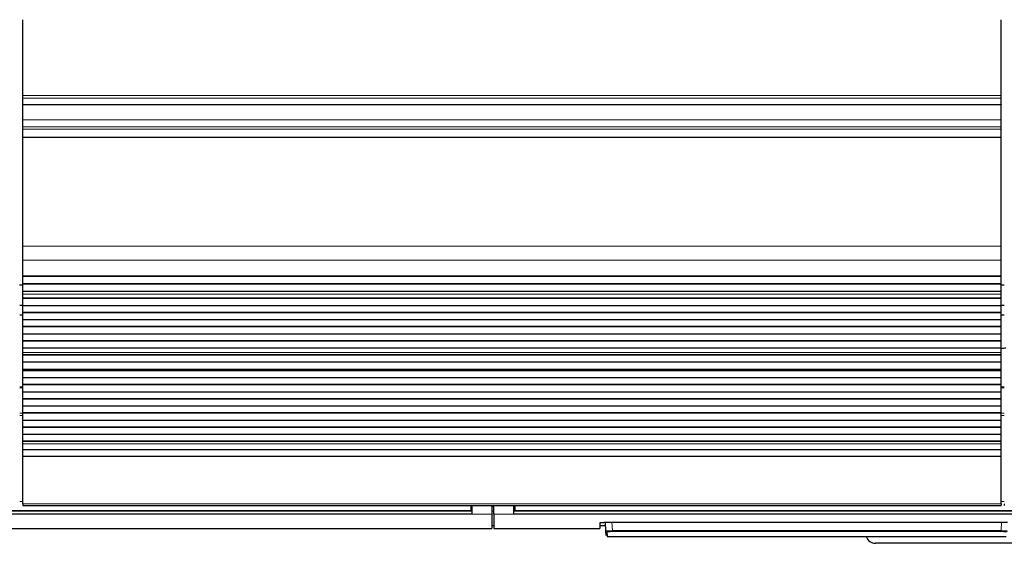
# Model space of a CAD drawing. Header units: inches. Extents: x 0 to 20790, y -12 to 14700.
# Tile 32 of 184: x 3955 to 4938, y 4117 to 4640. Entities that reach past the tile are written whole.
import ezdxf

# ---------------------------------------------------------------- set-up
doc = ezdxf.new("R2010")
doc.units = ezdxf.units.IN
doc.layers.add('1', color=7, linetype='Continuous', true_color=0xffffff)

msp = doc.modelspace()

# ---------------------------------------------------------------- linework, layer by layer
at = {"layer": '1', "color": 2, "linetype": 'Continuous', "lineweight": 25}
for p, q in [((3958.225, 4564.552), (3958.225, 4640.322)), ((4935.225, 4564.552), (4935.225, 4640.322)), ((3958.225, 4561.941), (3958.225, 4564.552)), ((3958.225, 4555.468), (3958.225, 4561.941)), ((4935.225, 4561.941), (4935.225, 4564.552)), ((4935.225, 4555.468), (4935.225, 4561.941)), ((3958.225, 4555.468), (3958.225, 4555.294)), ((4935.225, 4555.294), (3958.225, 4555.294)), ((3958.225, 4540.213), (3958.225, 4555.294)), ((4935.225, 4555.468), (4935.225, 4555.294)), ((4935.225, 4540.213), (4935.225, 4555.294)), ((3958.225, 4533.226), (3958.225, 4540.213)), ((3958.225, 4530.982), (3958.225, 4533.226)), ((4935.225, 4533.226), (4935.225, 4540.213)), ((4935.225, 4530.982), (4935.225, 4533.226)), ((3958.225, 4523.004), (3958.225, 4530.982)), ((3958.225, 4522.558), (3958.225, 4523.004)), ((3958.225, 4414.178), (3958.225, 4522.558)), ((4935.225, 4523.004), (4935.225, 4530.982)), ((4935.225, 4522.558), (4935.225, 4523.004)), ((4935.225, 4414.178), (4935.225, 4522.558)), ((3958.225, 4400.036), (3958.225, 4414.178)), ((4935.225, 4400.036), (4935.225, 4414.178)), ((3958.225, 4384.553), (3958.225, 4400.036)), ((4935.225, 4384.553), (4935.225, 4400.036)), ((3958.225, 4384.465), (3958.225, 4384.553)), ((3958.225, 4384.465), (4935.225, 4384.465)), ((3958.225, 4383.92), (3958.225, 4384.465)), ((4935.225, 4384.465), (4935.225, 4384.553)), ((4935.225, 4383.92), (4935.225, 4384.465)), ((3958.224, 4375.301), (3955.173, 4375.301)), ((3958.225, 4376.398), (3958.225, 4383.92)), ((4935.225, 4383.92), (3958.225, 4383.92)), ((3958.225, 4376.044), (3958.225, 4376.398)), ((4935.225, 4376.398), (3958.225, 4376.398)), ((3958.225, 4368.839), (3958.225, 4376.044)), ((4935.225, 4376.044), (3958.225, 4376.044)), ((4938.212, 4375.301), (4935.16, 4375.301)), ((4935.225, 4376.398), (4935.225, 4383.92)), ((4935.225, 4376.044), (4935.225, 4376.398)), ((4935.225, 4368.839), (4935.225, 4376.044)), ((3958.225, 4368.832), (3958.225, 4368.839)), ((4935.225, 4368.839), (3958.225, 4368.839)), ((3958.225, 4366.288), (3958.225, 4368.832)), ((4935.225, 4368.832), (3958.225, 4368.832)), ((3958.225, 4366.261), (3958.225, 4366.288)), ((3958.225, 4362.067), (3958.225, 4366.261)), ((4935.225, 4368.832), (4935.225, 4368.839)), ((4935.225, 4366.288), (4935.225, 4368.832)), ((4935.225, 4366.261), (4935.225, 4366.288)), ((4935.225, 4362.067), (4935.225, 4366.261)), ((3955.23, 4355.301), (3958.23, 4355.301)), ((3958.225, 4361.713), (3958.225, 4362.067)), ((4935.225, 4362.067), (3958.225, 4362.067)), ((3958.225, 4354.642), (3958.225, 4361.713)), ((4935.225, 4361.713), (3958.225, 4361.713)), ((4935.225, 4361.713), (4935.225, 4362.067)), ((4935.225, 4354.642), (4935.225, 4361.713)), ((4935.23, 4355.301), (4938.23, 4355.301)), ((3958.225, 4345.301), (3955.223, 4345.301)), ((3958.225, 4347.925), (3958.225, 4354.642)), ((4935.225, 4354.642), (3958.225, 4354.642)), ((3958.225, 4347.571), (3958.225, 4347.925)), ((4935.225, 4347.925), (3958.225, 4347.925)), ((3958.225, 4340.5), (3958.225, 4347.571)), ((4935.225, 4347.571), (3958.225, 4347.571)), ((4938.225, 4345.301), (4935.223, 4345.301)), ((4935.225, 4347.925), (4935.225, 4354.642)), ((4935.225, 4347.571), (4935.225, 4347.925)), ((4935.225, 4340.5), (4935.225, 4347.571)), ((3958.225, 4333.783), (3958.225, 4340.5)), ((4935.225, 4340.5), (3958.225, 4340.5)), ((4935.225, 4333.783), (4935.225, 4340.5)), ((3958.225, 4333.429), (3958.225, 4333.783)), ((4935.225, 4333.783), (3958.225, 4333.783)), ((3958.225, 4326.358), (3958.225, 4333.429)), ((4935.225, 4333.429), (3958.225, 4333.429)), ((3958.225, 4319.641), (3958.225, 4326.358)), ((4935.225, 4326.358), (3958.225, 4326.358)), ((4935.225, 4333.429), (4935.225, 4333.783)), ((4935.225, 4326.358), (4935.225, 4333.429)), ((4935.225, 4319.641), (4935.225, 4326.358)), ((4935.225, 4319.641), (3958.225, 4319.641)), ((3958.225, 4319.287), (3958.225, 4319.641)), ((4935.225, 4319.287), (3958.225, 4319.287)), ((3958.225, 4312.216), (3958.225, 4319.287)), ((4935.225, 4319.287), (4935.225, 4319.641)), ((4935.225, 4312.216), (4935.225, 4319.287)), ((4935.225, 4312.216), (3958.225, 4312.216)), ((3958.225, 4308.022), (3958.225, 4312.216)), ((3958.225, 4307.995), (3958.225, 4308.022)), ((3958.225, 4305.547), (3958.225, 4307.995)), ((3958.225, 4305.194), (3958.225, 4305.547)), ((4935.225, 4305.547), (3958.225, 4305.547)), ((4935.225, 4308.022), (4935.225, 4312.216)), ((4935.225, 4307.995), (4935.225, 4308.022)), ((4935.225, 4305.547), (4935.225, 4307.995)), ((4935.225, 4305.194), (4935.225, 4305.547)), ((3958.225, 4298.259), (3958.225, 4305.194)), ((4935.225, 4305.194), (3958.225, 4305.194)), ((3958.225, 4291.028), (3958.225, 4298.259)), ((4935.225, 4298.259), (3958.225, 4298.259)), ((4935.225, 4298.259), (4935.225, 4305.194)), ((4935.225, 4291.028), (4935.225, 4298.259)), ((3958.225, 4290.892), (3958.225, 4291.028)), ((4935.225, 4291.028), (3958.225, 4291.028)), ((3958.225, 4290.892), (4935.225, 4290.892)), ((3958.225, 4290.225), (3958.225, 4290.891)), ((3958.225, 4289.588), (3958.225, 4290.225)), ((4935.225, 4290.225), (3958.225, 4290.225)), ((3958.225, 4282.517), (3958.225, 4289.588)), ((4935.225, 4289.588), (3958.225, 4289.588)), ((4935.225, 4290.892), (4935.225, 4291.028)), ((4935.225, 4290.225), (4935.225, 4290.891)), ((4935.225, 4289.588), (4935.225, 4290.225)), ((4935.225, 4282.517), (4935.225, 4289.588)), ((3958.225, 4275.8), (3958.225, 4282.517)), ((4935.225, 4282.517), (3958.225, 4282.517)), ((4935.225, 4275.8), (4935.225, 4282.517)), ((3958.228, 4273.414), (3955.225, 4273.414)), ((3958.225, 4275.446), (3958.225, 4275.8)), ((4935.225, 4275.8), (3958.225, 4275.8)), ((3958.225, 4268.375), (3958.225, 4275.446)), ((4935.225, 4275.446), (3958.225, 4275.446)), ((3958.225, 4261.658), (3958.225, 4268.375)), ((4935.225, 4268.375), (3958.225, 4268.375)), ((4938.219, 4273.414), (4935.222, 4273.414)), ((4935.225, 4275.446), (4935.225, 4275.8)), ((4935.225, 4268.375), (4935.225, 4275.446)), ((4935.225, 4261.658), (4935.225, 4268.375)), ((3958.225, 4261.304), (3958.225, 4261.658)), ((4935.225, 4261.658), (3958.225, 4261.658)), ((3958.225, 4254.233), (3958.225, 4261.304)), ((4935.225, 4261.304), (3958.225, 4261.304)), ((4935.225, 4261.304), (4935.225, 4261.658)), ((4935.225, 4254.233), (4935.225, 4261.304)), ((3958.225, 4247.516), (3958.225, 4254.233)), ((4935.225, 4254.233), (3958.225, 4254.233)), ((3958.225, 4247.162), (3958.225, 4247.516)), ((4935.225, 4247.516), (3958.225, 4247.516)), ((3958.225, 4240.091), (3958.225, 4247.162)), ((4935.225, 4247.162), (3958.225, 4247.162)), ((4935.225, 4247.516), (4935.225, 4254.233)), ((4935.225, 4247.162), (4935.225, 4247.516)), ((4935.225, 4240.091), (4935.225, 4247.162)), ((3958.225, 4233.373), (3958.225, 4240.091)), ((4935.225, 4240.091), (3958.225, 4240.091)), ((4935.225, 4233.373), (4935.225, 4240.091)), ((3958.225, 4233.02), (3958.225, 4233.373)), ((4935.225, 4233.373), (3958.225, 4233.373)), ((3958.225, 4225.949), (3958.225, 4233.02)), ((4935.225, 4233.02), (3958.225, 4233.02)), ((4935.225, 4233.02), (4935.225, 4233.373)), ((4935.225, 4225.949), (4935.225, 4233.02)), ((3958.225, 4219.231), (3958.225, 4225.949)), ((4935.225, 4225.949), (3958.225, 4225.949)), ((3958.225, 4218.878), (3958.225, 4219.231)), ((4935.225, 4219.231), (3958.225, 4219.231)), ((3958.225, 4216.604), (3958.225, 4218.878)), ((4935.225, 4218.878), (3958.225, 4218.878)), ((4935.225, 4219.231), (4935.225, 4225.949)), ((4935.225, 4218.878), (4935.225, 4219.231)), ((4935.225, 4216.604), (4935.225, 4218.878)), ((3958.225, 4210.746), (3958.225, 4216.604)), ((3958.225, 4203.85), (3958.225, 4210.746)), ((4935.225, 4210.746), (3958.225, 4210.746)), ((4935.225, 4210.746), (4935.225, 4216.604)), ((4935.225, 4203.85), (4935.225, 4210.746)), ((3958.225, 4156.885), (3958.225, 4203.85)), ((4935.225, 4203.85), (3958.225, 4203.85)), ((4935.225, 4156.885), (4935.225, 4203.85)), ((4405.475, 4149.377), (3822.475, 4149.377)), ((3958.225, 4156.885), (3958.225, 4155.151)), ((3958.225, 4155.151), (4935.225, 4155.151)), ((4405.475, 4155.151), (4405.475, 4150.167)), ((4405.475, 4150.167), (4405.475, 4149.377)), ((4406.475, 4155.151), (4406.475, 4146.302)), ((4426.475, 4155.151), (4426.475, 4146.302)), ((4428.475, 4146.302), (4428.475, 4155.151)), ((4448.475, 4146.302), (4448.475, 4155.151)), ((4449.475, 4155.151), (4449.475, 4150.167)), ((4449.475, 4150.167), (4449.475, 4149.377)), ((5032.475, 4149.377), (4449.475, 4149.377)), ((4935.225, 4156.885), (4935.225, 4155.151)), ((4938.225, 4156.885), (4938.225, 4155.151)), ((4406.475, 4146.302), (3821.475, 4146.302)), ((4426.475, 4146.302), (4426.475, 4132.064)), ((4428.475, 4146.302), (4428.475, 4132.064)), ((5033.475, 4146.302), (4448.475, 4146.302)), ((3801.475, 4132.064), (4426.475, 4132.064)), ((4426.475, 4135.064), (4428.475, 4135.064)), ((4428.475, 4132.064), (4534.475, 4132.064)), ((4534.475, 4137.773), (4534.475, 4132.064)), ((4534.475, 4135.064), (4540.187, 4135.064)), ((4539.475, 4138.27), (4941.475, 4138.27)), ((4540.481, 4129.457), (4540.019, 4138.27)), ((4540.705, 4125.172), (4540.481, 4129.457)), ((4541.479, 4128.513), (4541.704, 4124.224)), ((4541.704, 4124.224), (4940.246, 4124.224)), ((5089.725, 4117.301), (4809.725, 4117.301))]:
    msp.add_line(p, q, dxfattribs=at)
at = {"layer": '1', "color": 110, "linetype": 'Continuous', "lineweight": 13}
for p, q in [((4935.225, 4564.552), (3958.225, 4564.552)), ((4935.225, 4561.941), (3958.225, 4561.941)), ((4935.225, 4555.468), (3958.225, 4555.468)), ((4935.225, 4540.213), (3958.225, 4540.213)), ((4935.225, 4533.226), (3958.225, 4533.226)), ((4935.225, 4530.982), (3958.225, 4530.982)), ((4935.225, 4523.004), (3958.225, 4523.004)), ((4935.225, 4522.558), (3958.225, 4522.558)), ((4935.225, 4414.178), (3958.225, 4414.178)), ((4935.225, 4400.036), (3958.225, 4400.036)), ((4935.225, 4384.553), (3958.225, 4384.553)), ((4935.225, 4366.288), (3958.225, 4366.288)), ((4935.225, 4366.261), (3958.225, 4366.261)), ((4935.225, 4308.022), (3958.225, 4308.022)), ((4935.225, 4307.995), (3958.225, 4307.995)), ((3958.228, 4272.76), (3955.225, 4272.76)), ((4938.219, 4272.76), (4935.222, 4272.76)), ((3958.228, 4247.286), (3955.225, 4247.286)), ((4938.219, 4247.286), (4935.222, 4247.286)), ((3958.228, 4244.941), (3955.225, 4244.941)), ((4938.219, 4244.941), (4935.222, 4244.941)), ((4935.225, 4216.604), (3958.225, 4216.604)), ((3958.232, 4159.134), (3955.226, 4159.134)), ((4938.22, 4159.134), (4935.223, 4159.134)), ((4935.225, 4156.885), (3958.225, 4156.885)), ((4406.475, 4154.177), (4405.469, 4154.177)), ((4428.475, 4154.177), (4426.475, 4154.177)), ((4449.48, 4154.177), (4448.475, 4154.177)), ((4426.475, 4146.302), (4406.475, 4146.302)), ((4448.475, 4146.302), (4428.475, 4146.302)), ((4546.51, 4138.27), (4546.947, 4129.938)), ((4546.947, 4129.938), (4546.947, 4128.994)), ((4546.947, 4129.938), (4935.003, 4129.938)), ((4935.003, 4128.994), (4546.947, 4128.994)), ((4935.003, 4129.938), (4935.44, 4138.27)), ((4935.003, 4129.938), (4935.003, 4128.994))]:
    msp.add_line(p, q, dxfattribs=at)
at = {"layer": '1', "color": 2, "linetype": 'Continuous', "lineweight": 25}
for centre, radius, start, end in [((4949.725, 4225.301), 87.5, 96.62625, 99.534375), ((4809.725, 4127.301), 10, 197.918437, 270)]:
    msp.add_arc(centre, radius, start, end, dxfattribs=at)
at = {"layer": '1', "color": 110, "linetype": 'Continuous', "lineweight": 13}
msp.add_ellipse((4541.479, 4129.51), major_axis=(0.999, 0.052), ratio=0.9964159, start_param=3.1415927, end_param=4.6602164, dxfattribs=at)
at = {"layer": '1', "color": 2, "linetype": 'Continuous', "lineweight": 25}
for points in [[(4406.475, 4149.266), (3821.475, 4149.266)], [(5033.475, 4149.266), (4448.475, 4149.266)]]:
    msp.add_open_spline(points, degree=1, dxfattribs=at)
at = {"layer": '1', "color": 110, "linetype": 'Continuous', "lineweight": 13}
for points, degree in [([(4405.475, 4150.167), (3822.475, 4150.167)], 1), ([(4426.475, 4149.266), (4427.142, 4149.266), (4427.808, 4149.266), (4428.475, 4149.266)], 3), ([(5032.475, 4150.167), (4449.475, 4150.167)], 1)]:
    msp.add_open_spline(points, degree=degree, dxfattribs=at)
at = {"layer": '1', "color": 2, "linetype": 'Continuous', "lineweight": 25}
msp.add_open_spline([(4534.475, 4137.773), (4534.475, 4137.789), (4534.483, 4137.805), (4534.515, 4137.837), (4534.563, 4137.868), (4534.642, 4137.899), (4534.701, 4137.919), (4534.714, 4137.922), (4534.74, 4137.93), (4534.753, 4137.934), (4534.795, 4137.945), (4534.824, 4137.953), (4534.918, 4137.975), (4535.058, 4138.005), (4535.225, 4138.032), (4535.361, 4138.053), (4535.408, 4138.059), (4535.481, 4138.069), (4535.506, 4138.073), (4535.557, 4138.079), (4535.582, 4138.082), (4535.713, 4138.098), (4535.823, 4138.11), (4536.053, 4138.133), (4536.294, 4138.155), (4536.557, 4138.175), (4536.727, 4138.187), (4536.762, 4138.189), (4536.831, 4138.193), (4536.866, 4138.195), (4536.972, 4138.202), (4537.044, 4138.206), (4537.26, 4138.218), (4537.554, 4138.232), (4537.861, 4138.243), (4538.096, 4138.25), (4538.174, 4138.252), (4538.334, 4138.256), (4538.415, 4138.258), (4538.657, 4138.263), (4538.982, 4138.268), (4539.31, 4138.27), (4539.475, 4138.27)], degree=3, knots=[0, 0, 0, 0, 0.0625, 0.0625, 0.125, 0.1875, 0.1875, 0.203125, 0.203125, 0.21875, 0.21875, 0.25, 0.25, 0.3125, 0.375, 0.375, 0.40625, 0.40625, 0.421875, 0.421875, 0.4375, 0.4375, 0.5, 0.5, 0.5625, 0.625, 0.625, 0.640625, 0.640625, 0.65625, 0.65625, 0.6875, 0.6875, 0.75, 0.8125, 0.8125, 0.84375, 0.84375, 0.875, 0.875, 0.9375, 1, 1, 1, 1], dxfattribs=at)
at = {"layer": '1', "color": 110, "linetype": 'Continuous', "lineweight": 13}
for points, knots in [([(4546.947, 4129.938), (4546.732, 4129.936), (4546.305, 4129.931), (4545.882, 4129.924), (4545.619, 4129.918), (4545.566, 4129.917), (4545.462, 4129.914), (4545.306, 4129.911), (4545.153, 4129.906), (4544.848, 4129.898), (4544.45, 4129.885), (4544.067, 4129.869), (4543.833, 4129.859), (4543.786, 4129.857), (4543.693, 4129.853), (4543.647, 4129.85), (4543.51, 4129.844), (4543.42, 4129.839), (4543.155, 4129.825), (4542.816, 4129.805), (4542.504, 4129.784), (4542.281, 4129.767), (4542.208, 4129.761), (4542.101, 4129.752), (4542.066, 4129.749), (4541.997, 4129.743), (4541.963, 4129.74), (4541.794, 4129.725), (4541.669, 4129.713), (4541.436, 4129.688), (4541.221, 4129.662), (4541.042, 4129.635), (4540.942, 4129.618), (4540.923, 4129.615), (4540.885, 4129.608), (4540.866, 4129.605), (4540.813, 4129.594), (4540.781, 4129.588), (4540.69, 4129.567), (4540.59, 4129.54), (4540.53, 4129.512), (4540.49, 4129.485), (4540.48, 4129.471), (4540.481, 4129.457)], [0, 0, 0, 0, 0.0625, 0.125, 0.125, 0.140625, 0.140625, 0.15625, 0.1875, 0.1875, 0.25, 0.3125, 0.3125, 0.328125, 0.328125, 0.34375, 0.34375, 0.375, 0.375, 0.4375, 0.5, 0.5, 0.53125, 0.53125, 0.546875, 0.546875, 0.5625, 0.5625, 0.625, 0.625, 0.6875, 0.75, 0.75, 0.765625, 0.765625, 0.78125, 0.78125, 0.8125, 0.8125, 0.875, 0.9375, 0.9375, 1, 1, 1, 1]), ([(4546.947, 4128.994), (4546.765, 4128.994), (4546.403, 4128.993), (4546.044, 4128.988), (4545.822, 4128.984), (4545.777, 4128.983), (4545.689, 4128.981), (4545.645, 4128.98), (4545.513, 4128.977), (4545.427, 4128.975), (4545.169, 4128.968), (4544.832, 4128.957), (4544.508, 4128.943), (4544.309, 4128.934), (4544.27, 4128.932), (4544.191, 4128.928), (4544.152, 4128.926), (4544.036, 4128.92), (4543.96, 4128.915), (4543.736, 4128.902), (4543.449, 4128.883), (4543.185, 4128.861), (4542.996, 4128.844), (4542.904, 4128.836), (4542.815, 4128.827), (4542.757, 4128.821), (4542.728, 4128.818), (4542.586, 4128.802), (4542.48, 4128.789), (4542.283, 4128.763), (4542.102, 4128.736), (4541.951, 4128.708), (4541.867, 4128.69), (4541.85, 4128.686), (4541.818, 4128.679), (4541.803, 4128.675), (4541.758, 4128.664), (4541.731, 4128.657), (4541.655, 4128.635), (4541.57, 4128.605), (4541.52, 4128.574), (4541.495, 4128.552), (4541.486, 4128.54), (4541.481, 4128.529), (4541.48, 4128.521), (4541.479, 4128.517), (4541.479, 4128.513)], [0, 0, 0, 0, 0.0625, 0.125, 0.125, 0.140625, 0.140625, 0.15625, 0.15625, 0.1875, 0.1875, 0.25, 0.3125, 0.3125, 0.328125, 0.328125, 0.34375, 0.34375, 0.375, 0.375, 0.4375, 0.5, 0.5, 0.53125, 0.546875, 0.546875, 0.5625, 0.5625, 0.625, 0.625, 0.6875, 0.75, 0.75, 0.765625, 0.765625, 0.78125, 0.78125, 0.8125, 0.8125, 0.875, 0.9375, 0.9375, 0.96875, 0.984375, 0.984375, 1, 1, 1, 1]), ([(4941.469, 4129.457), (4941.47, 4129.471), (4941.45, 4129.499), (4941.389, 4129.526), (4941.338, 4129.544), (4941.327, 4129.547), (4941.304, 4129.554), (4941.268, 4129.564), (4941.226, 4129.575), (4941.135, 4129.595), (4940.994, 4129.622), (4940.815, 4129.649), (4940.666, 4129.669), (4940.614, 4129.675), (4940.532, 4129.685), (4940.505, 4129.688), (4940.448, 4129.695), (4940.419, 4129.698), (4940.272, 4129.714), (4940.021, 4129.738), (4939.739, 4129.762), (4939.515, 4129.778), (4939.438, 4129.784), (4939.32, 4129.792), (4939.28, 4129.795), (4939.2, 4129.8), (4939.159, 4129.803), (4938.953, 4129.816), (4938.782, 4129.826), (4938.43, 4129.844), (4938.249, 4129.853), (4937.876, 4129.87), (4937.685, 4129.877), (4937.438, 4129.886), (4937.389, 4129.888), (4937.289, 4129.891), (4937.238, 4129.893), (4937.087, 4129.898), (4936.986, 4129.901), (4936.681, 4129.91), (4936.271, 4129.92), (4935.853, 4129.928), (4935.431, 4129.934), (4935.218, 4129.936), (4935.003, 4129.938)], [0, 0, 0, 0, 0.0625, 0.125, 0.125, 0.140625, 0.140625, 0.15625, 0.1875, 0.1875, 0.25, 0.3125, 0.3125, 0.34375, 0.34375, 0.359375, 0.359375, 0.375, 0.375, 0.4375, 0.5, 0.5, 0.53125, 0.53125, 0.546875, 0.546875, 0.5625, 0.5625, 0.625, 0.625, 0.6875, 0.6875, 0.75, 0.75, 0.765625, 0.765625, 0.78125, 0.78125, 0.8125, 0.8125, 0.875, 0.9375, 0.9375, 1, 1, 1, 1]), ([(4935.003, 4128.994), (4935.094, 4128.994), (4935.185, 4128.994), (4935.366, 4128.993), (4935.456, 4128.993), (4935.725, 4128.99), (4936.08, 4128.986), (4936.428, 4128.978), (4936.686, 4128.971), (4936.772, 4128.968), (4936.9, 4128.964), (4936.943, 4128.963), (4937.027, 4128.96), (4937.069, 4128.958), (4937.278, 4128.95), (4937.44, 4128.943), (4937.755, 4128.928), (4937.908, 4128.92), (4938.206, 4128.902), (4938.35, 4128.893), (4938.524, 4128.88), (4938.559, 4128.877), (4938.627, 4128.872), (4938.728, 4128.864), (4938.825, 4128.856), (4939.014, 4128.839), (4939.253, 4128.815), (4939.464, 4128.79), (4939.588, 4128.774), (4939.612, 4128.77), (4939.66, 4128.764), (4939.684, 4128.76), (4939.753, 4128.75), (4939.797, 4128.743), (4939.922, 4128.722), (4940.073, 4128.694), (4940.191, 4128.665), (4940.267, 4128.643), (4940.291, 4128.635), (4940.323, 4128.624), (4940.333, 4128.62), (4940.352, 4128.613), (4940.361, 4128.609), (4940.404, 4128.59), (4940.455, 4128.559), (4940.471, 4128.529), (4940.47, 4128.513)], [0, 0, 0, 0, 0.03125, 0.03125, 0.0625, 0.0625, 0.125, 0.1875, 0.1875, 0.21875, 0.21875, 0.234375, 0.234375, 0.25, 0.25, 0.3125, 0.3125, 0.375, 0.375, 0.4375, 0.4375, 0.453125, 0.453125, 0.46875, 0.5, 0.5, 0.5625, 0.625, 0.625, 0.640625, 0.640625, 0.65625, 0.65625, 0.6875, 0.6875, 0.75, 0.8125, 0.8125, 0.84375, 0.84375, 0.859375, 0.859375, 0.875, 0.875, 0.9375, 1, 1, 1, 1])]:
    msp.add_open_spline(points, degree=3, knots=knots, dxfattribs=at)

doc.saveas('drawing.dxf')
